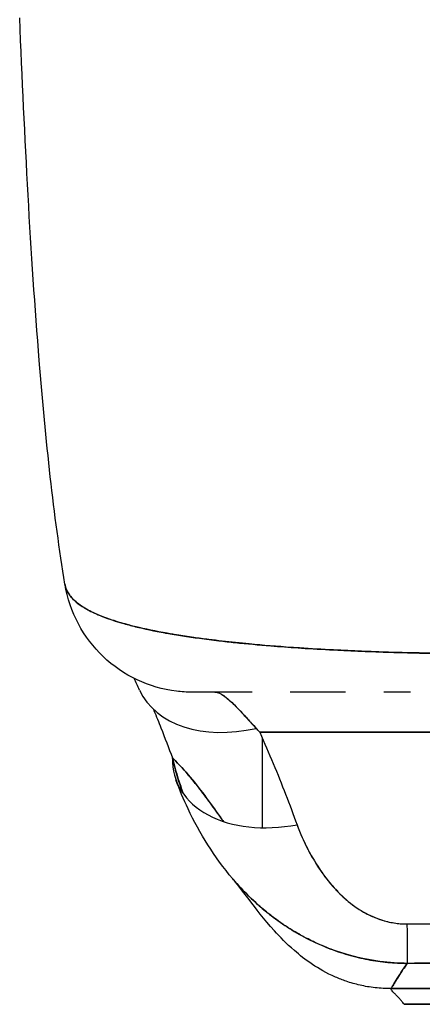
# Model space of a CAD drawing. Extents: x 784 to 1207, y 24 to 294.
# Tile 73 of 217: x 897.481 to 898.097, y 258.067 to 259.572. Entities that reach past the tile are written whole.
import ezdxf

# ---------------------------------------------------------------- set-up
doc = ezdxf.new("R2010")
doc.units = 0
doc.header["$LTSCALE"] = 4
doc.header["$MEASUREMENT"] = 0
doc.layers.get('0').update_dxf_attribs({"linetype": 'CONTINUOUS'})

msp = doc.modelspace()

# ---------------------------------------------------------------- linework, layer by layer
for p, q in [((897.8484, 258.4832), (898.8411, 258.4832)), ((898.8411, 258.4832), (897.8484, 258.4832)), ((897.8526, 258.3371), (897.8526, 258.4735)), ((897.9511, 258.2584), (897.9511, 258.2584)), ((898.0495, 258.0911), (898.64, 258.0911)), ((898.64, 258.0911), (898.0495, 258.0911)), ((898.0692, 258.0672), (898.6203, 258.0672)), ((898.6203, 258.0672), (898.0692, 258.0672))]:
    msp.add_line(p, q)
for centre, major_axis, ratio, start_param, end_param in [((897.7464, 258.7413), (0, -0.1969), 0.99821, 4.938365, 4.938861), ((897.7464, 258.7413), (0, 0.1969), 0.99821, 1.796772, 1.797268), ((897.7802, 258.7413), (0, 0.1969), 0.993149, 1.980375, 1.980558), ((897.7802, 258.7413), (0, -0.1968), 0.993149, 5.12196, 5.122143), ((897.843, 258.6305), (-0.1785, -0.0831), 0.683666, 0.000002, 1.262582), ((897.7802, 258.7413), (0, -0.1968), 0.993149, 6.280664, 6.283187), ((897.8127, 258.279), (0.0881, -0.2613), 0.478434, 2.292259, 2.327972), ((897.9054, 258.4774), (-0.1852, -0.0668), 0.666321, 6.029055, 7.618004), ((898.0735, 258.3256), (0.0006, -0.1968), 0.002924, 5.472147, 6.180012), ((898.0735, 258.3256), (0.0006, -0.1968), 0.002924, 5.472147, 6.180012), ((898.0693, 259.1177), (-0.0002, -1.0504), 0.000059, 5.936175, 5.936176)]:
    msp.add_ellipse(centre, major_axis=major_axis, ratio=ratio, start_param=start_param, end_param=end_param)
for points, knots in [([(897.5506, 258.7097), (897.5332, 258.8145), (897.5213, 258.9286), (897.4982, 259.2125), (897.4888, 259.3905), (897.4814, 259.5755)], [0, 0, 0, 0, 1.137397, 1.137397, 2.631287, 2.631287, 2.631287, 2.631287]), ([(898.1716, 258.6032), (898.1592, 258.6034), (898.1452, 258.6035), (898.1304, 258.6037), (898.1181, 258.6038), (898.1053, 258.604), (898.0923, 258.6043), (898.0884, 258.6043), (898.0844, 258.6044), (898.0804, 258.6045), (898.0617, 258.605), (898.0428, 258.6055), (898.0233, 258.6062), (898.017, 258.6065), (898.0106, 258.6067), (898.0042, 258.607), (897.9902, 258.6075), (897.9759, 258.6082), (897.9613, 258.6089), (897.9442, 258.6098), (897.9268, 258.6108), (897.9092, 258.612), (897.9051, 258.6123), (897.9009, 258.6125), (897.8968, 258.6128), (897.8752, 258.6143), (897.8535, 258.6161), (897.8323, 258.6181), (897.8253, 258.6188), (897.8184, 258.6195), (897.8115, 258.6202), (897.7975, 258.6216), (897.7838, 258.6232), (897.7704, 258.6249), (897.7626, 258.6259), (897.7549, 258.6269), (897.7474, 258.628), (897.7385, 258.6293), (897.7298, 258.6306), (897.7213, 258.632), (897.7187, 258.6324), (897.7162, 258.6328), (897.7136, 258.6332), (897.696, 258.6363), (897.6793, 258.6395), (897.6639, 258.6432), (897.6576, 258.6447), (897.6514, 258.6462), (897.6455, 258.6478), (897.6375, 258.65), (897.63, 258.6522), (897.623, 258.6546), (897.6112, 258.6585), (897.6006, 258.6627), (897.5914, 258.6672), (897.5905, 258.6677), (897.5896, 258.6681), (897.5888, 258.6686), (897.5851, 258.6704), (897.5816, 258.6724), (897.5785, 258.6743), (897.5752, 258.6764), (897.5722, 258.6785), (897.5695, 258.6806), (897.564, 258.685), (897.5596, 258.6897), (897.5565, 258.6945), (897.5565, 258.6946), (897.5564, 258.6947), (897.5563, 258.6949), (897.5533, 258.6996), (897.5515, 258.7046), (897.5506, 258.7094), (897.5506, 258.7095), (897.5506, 258.7096), (897.5506, 258.7097)], [0, 0, 0, 0, 0.060624, 0.060624, 0.060624, 0.1111111, 0.1111111, 0.1111111, 0.1265869, 0.1265869, 0.1265869, 0.1987914, 0.1987914, 0.1987914, 0.2222222, 0.2222222, 0.2222222, 0.273294, 0.273294, 0.273294, 0.3333333, 0.3333333, 0.3333333, 0.3474368, 0.3474368, 0.3474368, 0.4205222, 0.4205222, 0.4205222, 0.4444444, 0.4444444, 0.4444444, 0.4933991, 0.4933991, 0.4933991, 0.5219496, 0.5219496, 0.5219496, 0.5555556, 0.5555556, 0.5555556, 0.5658861, 0.5658861, 0.5658861, 0.6371166, 0.6371166, 0.6371166, 0.6666667, 0.6666667, 0.6666667, 0.7059933, 0.7059933, 0.7059933, 0.7713333, 0.7713333, 0.7713333, 0.7777778, 0.7777778, 0.7777778, 0.804681, 0.804681, 0.804681, 0.8323648, 0.8323648, 0.8323648, 0.8888889, 0.8888889, 0.8888889, 0.8902659, 0.8902659, 0.8902659, 0.9461063, 0.9461063, 0.9461063, 0.9472693, 0.9472693, 0.9472693, 0.9472693]), ([(897.7449, 258.5444), (897.7369, 258.5444), (897.7289, 258.5449), (897.7003, 258.5484), (897.6797, 258.5544), (897.6419, 258.5722), (897.6242, 258.5844), (897.5939, 258.6132), (897.581, 258.6303), (897.5611, 258.6675), (897.5541, 258.6882), (897.5507, 258.7092)], [0, 0, 0, 0, 0.0606795, 0.0606795, 0.2199974, 0.2199974, 0.3793193, 0.3793193, 0.5385339, 0.5385339, 0.7007379, 0.7007379, 0.7007379, 0.7007379]), ([(897.5507, 258.7091), (897.5508, 258.7086), (897.5509, 258.7081), (897.551, 258.7075), (897.5516, 258.7048), (897.5525, 258.7021), (897.5537, 258.6995), (897.5547, 258.6973), (897.556, 258.6953), (897.5574, 258.6932), (897.5579, 258.6925), (897.5585, 258.6917), (897.5591, 258.691), (897.5615, 258.688), (897.5643, 258.6851), (897.5676, 258.6822), (897.5713, 258.6791), (897.5756, 258.6761), (897.5804, 258.6732), (897.5826, 258.6719), (897.585, 258.6705), (897.5875, 258.6692), (897.591, 258.6674), (897.5947, 258.6656), (897.5986, 258.6639), (897.6062, 258.6605), (897.6147, 258.6573), (897.6239, 258.6543), (897.6285, 258.6528), (897.6333, 258.6513), (897.6383, 258.6498), (897.6446, 258.648), (897.6513, 258.6462), (897.6582, 258.6445), (897.6722, 258.6411), (897.6874, 258.6379), (897.7034, 258.635), (897.7041, 258.6349), (897.7049, 258.6348), (897.7056, 258.6346), (897.7216, 258.6318), (897.7385, 258.6292), (897.7561, 258.6268), (897.7659, 258.6255), (897.7758, 258.6242), (897.7859, 258.623), (897.7942, 258.622), (897.8025, 258.6211), (897.811, 258.6202), (897.8287, 258.6184), (897.8468, 258.6167), (897.8654, 258.6152), (897.8688, 258.6149), (897.8722, 258.6147), (897.8756, 258.6144), (897.8895, 258.6133), (897.9035, 258.6123), (897.9177, 258.6114), (897.9342, 258.6104), (897.9509, 258.6094), (897.9677, 258.6086), (897.9689, 258.6085), (897.9702, 258.6085), (897.9715, 258.6084), (897.9858, 258.6077), (898.0003, 258.6071), (898.0149, 258.6065), (898.0295, 258.606), (898.0443, 258.6055), (898.0591, 258.6051), (898.063, 258.605), (898.0669, 258.6049), (898.0709, 258.6048), (898.0805, 258.6045), (898.0902, 258.6043), (898.0999, 258.6041), (898.1124, 258.6039), (898.125, 258.6037), (898.1375, 258.6035), (898.1489, 258.6034), (898.1604, 258.6033), (898.1716, 258.6032)], [0.0479989, 0.0479989, 0.0479989, 0.0479989, 0.0540743, 0.0540743, 0.0540743, 0.0856527, 0.0856527, 0.0856527, 0.1111111, 0.1111111, 0.1111111, 0.1205644, 0.1205644, 0.1205644, 0.1591176, 0.1591176, 0.1591176, 0.202025, 0.202025, 0.202025, 0.2222222, 0.2222222, 0.2222222, 0.25045, 0.25045, 0.25045, 0.305586, 0.305586, 0.305586, 0.3333333, 0.3333333, 0.3333333, 0.3688988, 0.3688988, 0.3688988, 0.4411046, 0.4411046, 0.4411046, 0.4444444, 0.4444444, 0.4444444, 0.5160884, 0.5160884, 0.5160884, 0.5555556, 0.5555556, 0.5555556, 0.5876754, 0.5876754, 0.5876754, 0.6544159, 0.6544159, 0.6544159, 0.6666667, 0.6666667, 0.6666667, 0.7161429, 0.7161429, 0.7161429, 0.7734695, 0.7734695, 0.7734695, 0.7777778, 0.7777778, 0.7777778, 0.8266877, 0.8266877, 0.8266877, 0.8758248, 0.8758248, 0.8758248, 0.8888889, 0.8888889, 0.8888889, 0.9207769, 0.9207769, 0.9207769, 0.9621735, 0.9621735, 0.9621735, 1, 1, 1, 1]), ([(897.837, 258.5444), (897.8279, 258.5444), (897.8196, 258.5444), (897.812, 258.5444), (897.8036, 258.5444), (897.7959, 258.5444), (897.7891, 258.5444), (897.783, 258.5444), (897.7775, 258.5444), (897.7727, 258.5444), (897.7683, 258.5444), (897.7644, 258.5444), (897.7611, 258.5444), (897.7611, 258.5444), (897.7611, 258.5444), (897.761, 258.5444), (897.7581, 258.5444), (897.7555, 258.5444), (897.7534, 258.5444), (897.7514, 258.5444), (897.7498, 258.5444), (897.7485, 258.5444), (897.7473, 258.5444), (897.7465, 258.5444), (897.7459, 258.5444), (897.7453, 258.5444), (897.745, 258.5444), (897.7449, 258.5444), (897.7449, 258.5444), (897.7449, 258.5444), (897.7449, 258.5444)], [0.5, 0.5, 0.5, 0.5, 0.5616244, 0.5616244, 0.5616244, 0.6303809, 0.6303809, 0.6303809, 0.6927574, 0.6927574, 0.6927574, 0.7493807, 0.7493807, 0.7493807, 0.75, 0.75, 0.75, 0.8009688, 0.8009688, 0.8009688, 0.8481994, 0.8481994, 0.8481994, 0.8914857, 0.8914857, 0.8914857, 0.9311058, 0.9311058, 0.9311058, 0.939143, 0.939143, 0.939143, 0.939143]), ([(897.837, 258.5444), (897.8322, 258.5444), (897.8276, 258.5444), (897.8232, 258.5444), (897.8057, 258.5444), (897.7904, 258.5444), (897.7779, 258.5444), (897.7655, 258.5444), (897.7559, 258.5444), (897.7505, 258.5444), (897.7469, 258.5444), (897.7452, 258.5444), (897.7452, 258.5444)], [0.5931405, 0.5931405, 0.5931405, 0.5931405, 0.625, 0.625, 0.625, 0.75, 0.75, 0.75, 0.875, 0.875, 0.875, 0.9586542, 0.9586542, 0.9586542, 0.9586542]), ([(897.7802, 258.5444), (897.7841, 258.5444), (897.789, 258.5423), (897.7949, 258.538), (897.8007, 258.5337), (897.8075, 258.5272), (897.8155, 258.5189), (897.8235, 258.5106), (897.8327, 258.5005), (897.843, 258.489)], [0, 0, 0, 0, 0.333333, 0.333333, 0.333333, 0.666667, 0.666667, 0.666667, 1, 1, 1, 1]), ([(897.7802, 258.5444), (897.781, 258.5444), (897.7819, 258.5444), (897.7827, 258.5442), (897.7848, 258.5438), (897.7872, 258.5428), (897.7897, 258.5413), (897.792, 258.5401), (897.7944, 258.5384), (897.797, 258.5363), (897.7993, 258.5345), (897.8017, 258.5324), (897.8043, 258.53), (897.8065, 258.5279), (897.8089, 258.5256), (897.8114, 258.5231), (897.8136, 258.5208), (897.8159, 258.5185), (897.8182, 258.5159), (897.8204, 258.5137), (897.8226, 258.5113), (897.8248, 258.5089), (897.8269, 258.5066), (897.829, 258.5043), (897.8312, 258.5019), (897.8333, 258.4996), (897.8354, 258.4973), (897.8375, 258.495), (897.8393, 258.493), (897.8412, 258.4911), (897.843, 258.489)], [0, 0, 0, 0, 0.063513, 0.063513, 0.063513, 0.222312, 0.222312, 0.222312, 0.363, 0.363, 0.363, 0.4873, 0.4873, 0.4873, 0.597282, 0.597282, 0.597282, 0.695064, 0.695064, 0.695064, 0.782876, 0.782876, 0.782876, 0.863021, 0.863021, 0.863021, 0.937815, 0.937815, 0.937815, 1, 1, 1, 1]), ([(897.9793, 258.5444), (897.9689, 258.5444), (897.9585, 258.5444), (897.9484, 258.5444), (897.9299, 258.5444), (897.912, 258.5444), (897.8949, 258.5444)], [0.3206778, 0.3206778, 0.3206778, 0.3206778, 0.375, 0.375, 0.375, 0.4736422, 0.4736422, 0.4736422, 0.4736422]), ([(897.9794, 258.5444), (897.9712, 258.5444), (897.9632, 258.5444), (897.9554, 258.5444), (897.9421, 258.5444), (897.9294, 258.5444), (897.9174, 258.5444), (897.9096, 258.5444), (897.9021, 258.5444), (897.8949, 258.5444)], [0.25, 0.25, 0.25, 0.25, 0.2854265, 0.2854265, 0.2854265, 0.3457096, 0.3457096, 0.3457096, 0.3843223, 0.3843223, 0.3843223, 0.3843223]), ([(898.0789, 258.5444), (898.0729, 258.5444), (898.067, 258.5444), (898.0533, 258.5444), (898.0455, 258.5444), (898.0379, 258.5444)], [0.23746, 0.23746, 0.23746, 0.23746, 0.2845823, 0.2845823, 0.3474231, 0.3474231, 0.3474231, 0.3474231]), ([(897.6859, 258.5182), (897.686, 258.5179), (897.6861, 258.5175), (897.6863, 258.5172), (897.6864, 258.5168), (897.6866, 258.5165), (897.6867, 258.5162), (897.6903, 258.5075), (897.6939, 258.4987), (897.6974, 258.4897), (897.7033, 258.4747), (897.7092, 258.4593), (897.7149, 258.4438)], [0.4532099, 0.4532099, 0.4532099, 0.4532099, 0.461137, 0.461137, 0.461137, 0.4686966, 0.4686966, 0.4686966, 0.6666667, 0.6666667, 0.6666667, 1, 1, 1, 1]), ([(897.8484, 258.4832), (897.8555, 258.4671), (897.8624, 258.4511), (897.869, 258.4353), (897.8756, 258.4195), (897.8819, 258.4038), (897.888, 258.3882), (897.894, 258.3726), (897.8998, 258.3572), (897.9054, 258.3418)], [0, 0, 0, 0, 0.333333, 0.333333, 0.333333, 0.666667, 0.666667, 0.666667, 1, 1, 1, 1]), ([(897.7313, 258.3893), (897.7297, 258.3938), (897.7281, 258.3983), (897.7265, 258.4029), (897.7221, 258.4162), (897.7182, 258.4298), (897.7149, 258.4438)], [0.90124209, 0.90124209, 0.90124209, 0.90124209, 0.9263034, 0.9263034, 0.9263034, 1, 1, 1, 1]), ([(897.7149, 258.4438), (897.7176, 258.4331), (897.7205, 258.4223), (897.7239, 258.4115), (897.7262, 258.4041), (897.7287, 258.3968), (897.7314, 258.3895)], [0, 0, 0, 0, 0.05908858, 0.05908858, 0.05908858, 0.09914809, 0.09914809, 0.09914809, 0.09914809]), ([(897.7928, 258.3467), (897.792, 258.3478), (897.7912, 258.349), (897.7904, 258.3502), (897.7847, 258.3582), (897.7789, 258.3664), (897.7729, 258.3746), (897.767, 258.3828), (897.7609, 258.391), (897.7546, 258.399), (897.7483, 258.407), (897.7419, 258.4149), (897.7353, 258.4224), (897.7287, 258.4299), (897.7219, 258.4371), (897.7149, 258.4438)], [0.481857, 0.481857, 0.481857, 0.481857, 0.5, 0.5, 0.5, 0.625, 0.625, 0.625, 0.75, 0.75, 0.75, 0.875, 0.875, 0.875, 1, 1, 1, 1]), ([(897.7149, 258.4438), (897.7151, 258.4436), (897.7153, 258.4434), (897.7154, 258.4433), (897.7247, 258.4344), (897.7336, 258.4246), (897.7422, 258.4143), (897.7508, 258.4041), (897.7592, 258.3933), (897.7672, 258.3824), (897.7753, 258.3716), (897.783, 258.3606), (897.7906, 258.3499), (897.7913, 258.3488), (897.7921, 258.3477), (897.7928, 258.3467)], [0, 0, 0, 0, 0.0028919, 0.0028919, 0.0028919, 0.1690766, 0.1690766, 0.1690766, 0.3352613, 0.3352613, 0.3352613, 0.501446, 0.501446, 0.501446, 0.5181434, 0.5181434, 0.5181434, 0.5181434]), ([(897.8071, 258.2591), (897.7789, 258.2923), (897.7566, 258.3285), (897.7319, 258.3805), (897.7257, 258.3954), (897.7202, 258.4106)], [0, 0, 0, 0, 0.3569036, 0.3569036, 0.4962641, 0.4962641, 0.4962641, 0.4962641]), ([(897.9054, 258.3418), (897.9077, 258.3353), (897.9104, 258.3286), (897.9133, 258.3221), (897.9166, 258.3146), (897.9203, 258.3071), (897.9242, 258.2998), (897.9281, 258.2925), (897.9324, 258.2854), (897.9369, 258.2784), (897.9409, 258.2721), (897.9453, 258.2659), (897.9498, 258.26), (897.9539, 258.2547), (897.9582, 258.2495), (897.9627, 258.2446), (897.9644, 258.2427), (897.9661, 258.2409), (897.9679, 258.2391), (897.9703, 258.2366), (897.9728, 258.2341), (897.9754, 258.2317), (897.9795, 258.228), (897.9837, 258.2244), (897.988, 258.221), (897.9921, 258.2179), (897.9962, 258.2149), (898.0006, 258.2122), (898.0045, 258.2097), (898.0086, 258.2073), (898.0128, 258.2052), (898.0138, 258.2047), (898.0149, 258.2041), (898.016, 258.2036), (898.0188, 258.2023), (898.0217, 258.201), (898.0246, 258.1998), (898.0283, 258.1983), (898.032, 258.197), (898.0359, 258.1958), (898.0393, 258.1948), (898.0429, 258.1938), (898.0465, 258.193), (898.0497, 258.1923), (898.053, 258.1917), (898.0563, 258.1912), (898.0593, 258.1908), (898.0623, 258.1905), (898.0653, 258.1903), (898.0681, 258.1901), (898.0708, 258.19), (898.0735, 258.19)], [0, 0, 0, 0, 0.090139, 0.090139, 0.090139, 0.192543, 0.192543, 0.192543, 0.294178, 0.294178, 0.294178, 0.386219, 0.386219, 0.386219, 0.468683, 0.468683, 0.468683, 0.5, 0.5, 0.5, 0.543483, 0.543483, 0.543483, 0.612641, 0.612641, 0.612641, 0.676614, 0.676614, 0.676614, 0.73542, 0.73542, 0.73542, 0.75, 0.75, 0.75, 0.789344, 0.789344, 0.789344, 0.838902, 0.838902, 0.838902, 0.884415, 0.884415, 0.884415, 0.926226, 0.926226, 0.926226, 0.964707, 0.964707, 0.964707, 1, 1, 1, 1]), ([(897.9054, 258.3418), (897.9105, 258.3282), (897.9161, 258.3154), (897.9222, 258.3035), (897.9284, 258.2916), (897.9351, 258.2806), (897.9423, 258.2703), (897.9494, 258.2601), (897.957, 258.2507), (897.965, 258.2421), (897.973, 258.2336), (897.9814, 258.226), (897.9903, 258.2193), (897.9991, 258.2127), (898.0083, 258.2072), (898.0178, 258.2028), (898.0272, 258.1984), (898.0369, 258.1951), (898.0463, 258.193), (898.0556, 258.1909), (898.0646, 258.1899), (898.0735, 258.19)], [0, 0, 0, 0, 0.142857, 0.142857, 0.142857, 0.285714, 0.285714, 0.285714, 0.428571, 0.428571, 0.428571, 0.571429, 0.571429, 0.571429, 0.714286, 0.714286, 0.714286, 0.857143, 0.857143, 0.857143, 1, 1, 1, 1]), ([(897.964, 258.1088), (897.9504, 258.1148), (897.9387, 258.1216), (897.918, 258.1354), (897.9091, 258.1425), (897.8888, 258.1602), (897.8793, 258.1702), (897.8544, 258.1979), (897.8425, 258.2137), (897.8211, 258.2417), (897.812, 258.2533), (897.807, 258.2592)], [0, 0, 0, 0, 0.135976, 0.135976, 0.285033, 0.285033, 0.52889, 0.52889, 1.016125, 1.016125, 1.539619, 1.539619, 1.539619, 1.539619]), ([(898.074, 258.1298), (898.0673, 258.1298), (898.0605, 258.13), (898.0537, 258.1305), (898.0464, 258.1309), (898.0392, 258.1317), (898.0319, 258.1326), (898.0241, 258.1337), (898.0164, 258.135), (898.0086, 258.1366), (898.0053, 258.1373), (898.0021, 258.138), (897.9988, 258.1388), (897.9938, 258.14), (897.9888, 258.1413), (897.9839, 258.1427), (897.9751, 258.1452), (897.9664, 258.1481), (897.9577, 258.1513), (897.9485, 258.1548), (897.9394, 258.1587), (897.9304, 258.163), (897.9286, 258.1638), (897.9268, 258.1647), (897.9251, 258.1656), (897.9174, 258.1694), (897.9098, 258.1735), (897.9023, 258.178), (897.8926, 258.1837), (897.8831, 258.19), (897.8738, 258.1968), (897.868, 258.201), (897.8622, 258.2055), (897.8566, 258.2102), (897.8529, 258.2132), (897.8493, 258.2163), (897.8457, 258.2195), (897.8363, 258.2278), (897.8272, 258.2368), (897.8184, 258.2463), (897.8145, 258.2505), (897.8108, 258.2547), (897.8071, 258.2591)], [0, 0, 0, 0, 0.0451309, 0.0451309, 0.0451309, 0.0934261, 0.0934261, 0.0934261, 0.1448843, 0.1448843, 0.1448843, 0.1666667, 0.1666667, 0.1666667, 0.1998145, 0.1998145, 0.1998145, 0.2585241, 0.2585241, 0.2585241, 0.3210109, 0.3210109, 0.3210109, 0.3333333, 0.3333333, 0.3333333, 0.3871157, 0.3871157, 0.3871157, 0.4564187, 0.4564187, 0.4564187, 0.5, 0.5, 0.5, 0.5282562, 0.5282562, 0.5282562, 0.6021654, 0.6021654, 0.6021654, 0.6341223, 0.6341223, 0.6341223, 0.6341223]), ([(897.8071, 258.2591), (897.8081, 258.2579), (897.8092, 258.2566), (897.8102, 258.2554), (897.8113, 258.2542), (897.8123, 258.2531), (897.8133, 258.2519), (897.8215, 258.2427), (897.8299, 258.2341), (897.8386, 258.2259), (897.8446, 258.2203), (897.8507, 258.215), (897.8569, 258.2099), (897.8598, 258.2075), (897.8627, 258.2052), (897.8656, 258.2029), (897.8748, 258.1958), (897.8843, 258.1892), (897.8939, 258.1831), (897.9035, 258.1771), (897.9132, 258.1715), (897.9232, 258.1665), (897.9239, 258.1661), (897.9247, 258.1658), (897.9254, 258.1654), (897.9345, 258.1608), (897.9438, 258.1568), (897.9531, 258.1531), (897.9581, 258.1512), (897.963, 258.1493), (897.9681, 258.1476), (897.9732, 258.1459), (897.9783, 258.1443), (897.9834, 258.1428), (897.9886, 258.1413), (897.9938, 258.14), (897.999, 258.1387), (898.004, 258.1375), (898.0089, 258.1365), (898.0138, 258.1356), (898.0239, 258.1336), (898.034, 258.1322), (898.0441, 258.1312), (898.0541, 258.1303), (898.0641, 258.1298), (898.074, 258.1298)], [0.3651143, 0.3651143, 0.3651143, 0.3651143, 0.3742426, 0.3742426, 0.3742426, 0.3828534, 0.3828534, 0.3828534, 0.4522165, 0.4522165, 0.4522165, 0.5, 0.5, 0.5, 0.5220636, 0.5220636, 0.5220636, 0.5918842, 0.5918842, 0.5918842, 0.6613555, 0.6613555, 0.6613555, 0.6666667, 0.6666667, 0.6666667, 0.7302356, 0.7302356, 0.7302356, 0.7640633, 0.7640633, 0.7640633, 0.7985194, 0.7985194, 0.7985194, 0.8333333, 0.8333333, 0.8333333, 0.8662447, 0.8662447, 0.8662447, 0.9333972, 0.9333972, 0.9333972, 1, 1, 1, 1]), ([(898.0735, 258.19), (898.1332, 258.19), (898.1931, 258.19), (898.2537, 258.19), (898.3143, 258.19), (898.3755, 258.19), (898.4361, 258.19), (898.4966, 258.19), (898.5564, 258.19), (898.616, 258.19)], [0, 0, 0, 0, 0.333333, 0.333333, 0.333333, 0.666667, 0.666667, 0.666667, 1, 1, 1, 1]), ([(898.0495, 258.0911), (898.0497, 258.0917), (898.0504, 258.0932), (898.0517, 258.0954), (898.053, 258.0976), (898.0548, 258.1006), (898.0569, 258.1041), (898.0591, 258.1076), (898.0617, 258.1117), (898.0646, 258.1161), (898.0674, 258.1204), (898.0706, 258.1251), (898.074, 258.1298)], [0, 0, 0, 0, 0.250198, 0.250198, 0.250198, 0.500396, 0.500396, 0.500396, 0.750593, 0.750593, 0.750593, 1, 1, 1, 1]), ([(898.074, 258.1298), (898.0717, 258.1266), (898.0695, 258.1234), (898.0674, 258.1203), (898.0648, 258.1165), (898.0625, 258.1129), (898.0604, 258.1096), (898.0583, 258.1063), (898.0564, 258.1033), (898.0548, 258.1007), (898.0533, 258.0981), (898.052, 258.096), (898.0511, 258.0943), (898.0502, 258.0927), (898.0496, 258.0916), (898.0495, 258.0911)], [0, 0, 0, 0, 0.170255, 0.170255, 0.170255, 0.377691, 0.377691, 0.377691, 0.585128, 0.585128, 0.585128, 0.792564, 0.792564, 0.792564, 1, 1, 1, 1]), ([(898.074, 258.1298), (898.0999, 258.1299), (898.1259, 258.1299), (898.1519, 258.1299), (898.1775, 258.1299), (898.2032, 258.1299), (898.2293, 258.1298), (898.2369, 258.1298), (898.2445, 258.1298), (898.2522, 258.1298), (898.2701, 258.1298), (898.2882, 258.1298), (898.3063, 258.1297), (898.3319, 258.1297), (898.3576, 258.1297), (898.3832, 258.1297), (898.4008, 258.1298), (898.4184, 258.1298), (898.4359, 258.1298), (898.444, 258.1298), (898.4521, 258.1298), (898.4602, 258.1298), (898.4862, 258.1299), (898.5119, 258.1299), (898.5376, 258.1299), (898.5636, 258.1299), (898.5895, 258.1299), (898.6155, 258.1298)], [0, 0, 0, 0, 0.146953, 0.146953, 0.146953, 0.291147, 0.291147, 0.291147, 0.333333, 0.333333, 0.333333, 0.431915, 0.431915, 0.431915, 0.570999, 0.570999, 0.570999, 0.666667, 0.666667, 0.666667, 0.711352, 0.711352, 0.711352, 0.854594, 0.854594, 0.854594, 1, 1, 1, 1]), ([(898.6155, 258.1298), (898.5716, 258.1299), (898.5275, 258.1299), (898.4833, 258.1299), (898.4372, 258.1298), (898.3909, 258.1298), (898.3446, 258.1298), (898.2984, 258.1298), (898.2521, 258.1298), (898.206, 258.1299), (898.1917, 258.1299), (898.1774, 258.1299), (898.1631, 258.1299), (898.1334, 258.1299), (898.1037, 258.1299), (898.074, 258.1298)], [0, 0, 0, 0, 0.24471, 0.24471, 0.24471, 0.500303, 0.500303, 0.500303, 0.755735, 0.755735, 0.755735, 0.834924, 0.834924, 0.834924, 1, 1, 1, 1]), ([(898.0495, 258.0911), (898.0409, 258.0911), (898.0327, 258.0916), (898.0247, 258.0925), (898.0168, 258.0934), (898.0091, 258.0947), (898.0018, 258.0964), (897.9944, 258.0981), (897.9874, 258.1001), (897.9806, 258.1024), (897.9749, 258.1044), (897.9694, 258.1065), (897.964, 258.1088)], [0, 0, 0, 0, 0.0666667, 0.0666667, 0.0666667, 0.1333333, 0.1333333, 0.1333333, 0.2, 0.2, 0.2, 0.2563835, 0.2563835, 0.2563835, 0.2563835]), ([(898.0692, 258.0672), (898.0692, 258.0672), (898.0688, 258.0677), (898.0682, 258.0685), (898.0676, 258.0693), (898.0668, 258.0704), (898.0658, 258.0716), (898.0648, 258.0728), (898.0637, 258.0742), (898.0624, 258.0756), (898.0612, 258.0769), (898.0599, 258.0783), (898.0586, 258.0796), (898.0573, 258.081), (898.056, 258.0822), (898.0549, 258.0833), (898.0537, 258.0844), (898.0526, 258.0854), (898.0517, 258.0863), (898.0509, 258.0872), (898.0502, 258.088), (898.0498, 258.0888), (898.0494, 258.0895), (898.0492, 258.0903), (898.0495, 258.0911)], [0, 0, 0, 0, 0.125, 0.125, 0.125, 0.25, 0.25, 0.25, 0.375, 0.375, 0.375, 0.5, 0.5, 0.5, 0.625, 0.625, 0.625, 0.75, 0.75, 0.75, 0.875, 0.875, 0.875, 1, 1, 1, 1])]:
    msp.add_open_spline(points, degree=3, knots=knots)
for points in [[(897.6257, 258.6537), (897.6257, 258.6537), (897.6257, 258.6537), (897.6257, 258.6537)], [(897.6257, 258.6537), (897.6257, 258.6537), (897.6257, 258.6537), (897.6257, 258.6537)], [(897.9511, 258.6095), (897.9511, 258.6095), (897.9511, 258.6095), (897.9511, 258.6095)], [(897.6646, 258.5474), (897.6617, 258.5537), (897.6589, 258.5597), (897.6562, 258.5655)], [(897.9511, 258.5444), (897.9511, 258.5444), (897.9511, 258.5444), (897.9511, 258.5444)]]:
    msp.add_open_spline(points, degree=3)

doc.saveas('drawing.dxf')
